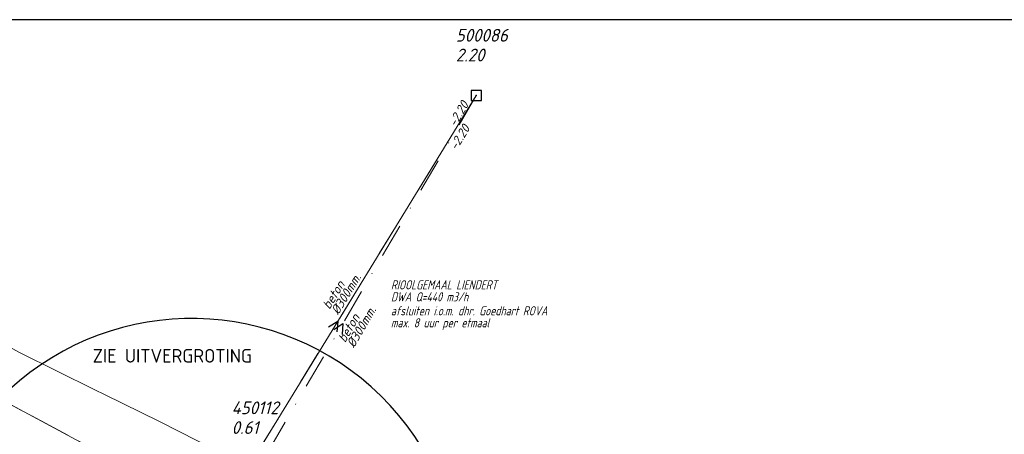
# Model space of a CAD drawing. Header units: metres. Extents: x 152202 to 157341, y 461610 to 468701.
# Tile 169 of 238: x 155980 to 156124, y 464031 to 464092. Entities that reach past the tile are written whole.
import ezdxf
from ezdxf.lldxf.tags import DXFTag

# ---------------------------------------------------------------- set-up
doc = ezdxf.new("R2010")
doc.units = ezdxf.units.M
doc.header["$PDMODE"] = 64
doc.header["$PDSIZE"] = 1.5
doc.linetypes.add('RI-GWA', pattern=[18.45, 6, -1.8, 1.75, -1.8, 1.75, -1.8, 1.75, -1.8])
doc.linetypes.add('RI-VWA', pattern=[11, 5, -3, 0, -3])
doc.layers.get('0').update_dxf_attribs({"linetype": 'CONTINUOUS'})
doc.layers.get('DEFPOINTS').update_dxf_attribs({"linetype": 'CONTINUOUS'})
for name, color, linetype, lineweight in [('B-OI-RI-GWA_TRANSPORTLEIDING-G', 10, 'RI-GWA', 18), ('B-OI-RI-PERSLEIDING-G', 210, 'RI-PERS', 18), ('B-OI-RI-STROOMRICHTING-S', 252, 'CONTINUOUS', 25), ('B-OI-RI-VWA-BOB-T18', 34, 'CONTINUOUS', 18), ('B-OI-RI-VWA-DIAMETER-T18', 34, 'CONTINUOUS', 18), ('B-OI-RI-VWA-MATERIAAL-T18', 34, 'CONTINUOUS', 18), ('B-OI-RI-VWA_PUTDEKSELHOOGTE-T25', 34, 'CONTINUOUS', 25), ('B-OI-RI-VWA_PUTNUMMER-T25', 34, 'CONTINUOUS', 25), ('B-OI-RI-VWA_RIOOLPUT-S', 34, 'CONTINUOUS', 25), ('B-OI-RI-VWA_TRANSPORTLEIDING-G', 34, 'RI-VWA', 18), ('B-RO-OG-WATER_KANAAL-GV', 251, 'CONTINUOUS', 18), ('N-OI-RI-BIJZONDERDERHEDEN-T18', 134, 'CONTINUOUS', 18), ('X-XX-AL-TEKENBLAD-T25', 2, 'CONTINUOUS', 25)]:
    doc.layers.add(name, color=color, linetype=linetype, lineweight=lineweight)
doc.styles.add('NLCS-ISO-M1000-T35', font='NLCS-ISO.ttf', dxfattribs={"height": 3.5})
doc.styles.add('NLCS-ISO-M750-T18_CURSIEF', font='NLCS-ISO.ttf', dxfattribs={"oblique": 15, "height": 1.35})
doc.styles.add('NLCS-ISO-M750-T25_CURSIEF', font='NLCS-ISO.ttf', dxfattribs={"oblique": 15, "height": 1.875})
tags = doc.linetypes.add('RI-PERS', pattern='A,7,-2,["P",Standard,S=1.8,R=0,X=-0.5,Y=-0.9],-2,7,-2,[102,NLCS.SHX,S=1,R=180,X=0,Y=0],-2', length=22).pattern_tags.tags
tags[6] = DXFTag(74, 10)

# ---------------------------------------------------------------- blocks, each defined once
blk = doc.blocks.new('ACMAP_ANN_TEMPLATE_vwa-diam')
at = {"style": 'NLCS-ISO-M750-T18_CURSIEF', "oblique": 15}
blk.add_attdef('vwa-diam', (0.3, -1.3), '', height=1.35, dxfattribs=at)
blk = doc.blocks.new('ACMAP_ANN_TEMPLATE_vwa-materiaal')
at = {"style": 'NLCS-ISO-M750-T18_CURSIEF', "oblique": 15}
blk.add_attdef('vwa-mat', (0.3, 0.2), '', height=1.35, dxfattribs=at)
blk = doc.blocks.new('ACMAP_ANN_TEMPLATE_vwa-nap-l')
at = {"style": 'NLCS-ISO-M750-T18_CURSIEF', "oblique": 15}
blk.add_attdef('vwa-nap-l', (3.3, 0.2), '', height=1.35, dxfattribs=at)
blk = doc.blocks.new('ACMAP_ANN_TEMPLATE_vwa-puth')
at = {"style": 'NLCS-ISO-M750-T25_CURSIEF', "oblique": 15}
blk.add_attdef('vwa-puth', (-3, 5), '', height=1.88, dxfattribs=at)
blk = doc.blocks.new('ACMAP_ANN_TEMPLATE_vwa-putnr')
at = {"style": 'NLCS-ISO-M750-T25_CURSIEF', "oblique": 15}
blk.add_attdef('vaw-putnr', (-3, 7.9), '', height=1.88, dxfattribs=at)

msp = doc.modelspace()

# ---------------------------------------------------------------- linework, layer by layer
at = {"layer": 'B-OI-RI-GWA_TRANSPORTLEIDING-G'}
msp.add_line((155883.7, 464085.6), (156045.1, 463999.2), dxfattribs=at)
at = {"layer": 'B-OI-RI-PERSLEIDING-G'}
for p, q in [((155883.7, 464085.6), (156045.1, 463999.2)), ((156046.45, 464080.38), (156005.88, 464014.19))]:
    msp.add_line(p, q, dxfattribs=at)
at = {"layer": 'B-OI-RI-STROOMRICHTING-S'}
for points in [[(156024.8, 464046.43), (156026.17, 464047.29), (156026.03, 464045.68)], [(156025.55, 464046.03), (156026.9, 464046.91), (156026.79, 464045.3)]]:
    msp.add_lwpolyline(points, dxfattribs=at)
at = {"layer": 'B-OI-RI-VWA_RIOOLPUT-S'}
msp.add_point((156046.45, 464080.38), dxfattribs=at)
at = {"layer": 'B-OI-RI-VWA_TRANSPORTLEIDING-G'}
for q in [(156005.88, 464014.19), (156007.34, 464013.44)]:
    msp.add_line((156046.45, 464080.38), q, dxfattribs=at)
at = {"layer": 'B-RO-OG-WATER_KANAAL-GV'}
msp.add_lwpolyline([(155897.082, 464086.979), (155898.401, 464086.273), (155913.322, 464078.291), (155914.65, 464077.581), (155914.741, 464077.532), (155931.657, 464068.402), (155932.971, 464067.693), (155941.186, 464063.259), (155956.773, 464054.886), (155958.095, 464054.176), (155973.915, 464045.678), (155975.236, 464044.968), (155979.482, 464042.687), (155990.556, 464037.207), (155991.935, 464036.525), (156000, 464032.535), (156011.278, 464026.845), (156012.653, 464026.152)], dxfattribs=at)
at = {"layer": 'DEFPOINTS', "flags": 128}
msp.add_lwpolyline([(156168.936, 464091.505), (156055.461, 464091.505), (155897.961, 464091.505), (155751.898, 464091.505), (155752.365, 463720.774), (155754.868, 463720.773), (156066.337, 463721.633), (156066.337, 463491.501), (156221.48, 463491.501), (156221.48, 463568.71), (156362.961, 463568.71), (156362.961, 463869.287), (156168.936, 463869.897)], close=True, dxfattribs=at)
at = {"layer": 'DEFPOINTS', "color": 2, "linetype": 'Continuous'}
msp.add_arc((156004.758, 464008.144), 39.509, 228.34152, 216.90879, dxfattribs=at)

# ---------------------------------------------------------------- block references
at = {"layer": 'B-OI-RI-VWA-BOB-T18'}
ref = msp.add_blockref('ACMAP_ANN_TEMPLATE_vwa-nap-l', (156041.943, 464072.7), dxfattribs=dict(at, rotation=59.70419709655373))
ref.add_attrib('vwa-nap-l', '-2.20', (156043.435, 464075.65), dxfattribs={"layer": '0', "color": 0, "linetype": 'ByBlock', "height": 1.35, "rotation": 59.7042, "style": 'NLCS-ISO-M750-T18_CURSIEF', "oblique": 15})
ref = msp.add_blockref('ACMAP_ANN_TEMPLATE_vwa-nap-l', (156042, 464069.293), dxfattribs=dict(at, rotation=58.49451539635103))
ref.add_attrib('vwa-nap-l', '-2.20', (156043.554, 464072.211), dxfattribs={"layer": '0', "color": 0, "linetype": 'ByBlock', "height": 1.35, "rotation": 58.49452, "style": 'NLCS-ISO-M750-T18_CURSIEF', "oblique": 15})
at = {"layer": 'B-OI-RI-VWA-DIAMETER-T18'}
ref = msp.add_blockref('ACMAP_ANN_TEMPLATE_vwa-diam', (156024.952, 464048.538), dxfattribs=dict(at, rotation=58.49451539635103))
ref.add_attrib('vwa-diam', '%%c300mm.', (156026.217, 464048.114), dxfattribs={"layer": '0', "color": 0, "linetype": 'ByBlock', "height": 1.35, "rotation": 58.49452, "style": 'NLCS-ISO-M750-T18_CURSIEF', "oblique": 15})
ref = msp.add_blockref('ACMAP_ANN_TEMPLATE_vwa-diam', (156027.244, 464043.665), dxfattribs=dict(at, rotation=59.70419709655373))
ref.add_attrib('vwa-diam', '%%c300mm.', (156028.518, 464043.268), dxfattribs={"layer": '0', "color": 0, "linetype": 'ByBlock', "height": 1.35, "rotation": 59.7042, "style": 'NLCS-ISO-M750-T18_CURSIEF', "oblique": 15})
at = {"layer": 'B-OI-RI-VWA-MATERIAAL-T18'}
ref = msp.add_blockref('ACMAP_ANN_TEMPLATE_vwa-materiaal', (156024.952, 464048.538), dxfattribs=dict(at, rotation=58.49451539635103))
ref.add_attrib('vwa-mat', 'beton', (156024.938, 464048.898), dxfattribs={"layer": '0', "color": 0, "linetype": 'ByBlock', "height": 1.35, "rotation": 58.49452, "style": 'NLCS-ISO-M750-T18_CURSIEF', "oblique": 15})
ref = msp.add_blockref('ACMAP_ANN_TEMPLATE_vwa-materiaal', (156027.244, 464043.665), dxfattribs=dict(at, rotation=59.70419709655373))
ref.add_attrib('vwa-mat', 'beton', (156027.223, 464044.025), dxfattribs={"layer": '0', "color": 0, "linetype": 'ByBlock', "height": 1.35, "rotation": 59.7042, "style": 'NLCS-ISO-M750-T18_CURSIEF', "oblique": 15})
at = {"layer": 'B-OI-RI-VWA_PUTDEKSELHOOGTE-T25'}
ref = msp.add_blockref('ACMAP_ANN_TEMPLATE_vwa-puth', (156046.45, 464080.38), dxfattribs=at)
ref.add_attrib('vwa-puth', '2.20', (156043.45, 464085.38), dxfattribs={"layer": '0', "color": 0, "linetype": 'ByBlock', "height": 1.875, "style": 'NLCS-ISO-M750-T25_CURSIEF', "oblique": 15})
ref = msp.add_blockref('ACMAP_ANN_TEMPLATE_vwa-puth', (156013.59, 464025.72), dxfattribs=at)
ref.add_attrib('vwa-puth', '0.61', (156010.59, 464030.72), dxfattribs={"layer": '0', "color": 0, "linetype": 'ByBlock', "height": 1.875, "style": 'NLCS-ISO-M750-T25_CURSIEF', "oblique": 15})
at = {"layer": 'B-OI-RI-VWA_PUTNUMMER-T25'}
ref = msp.add_blockref('ACMAP_ANN_TEMPLATE_vwa-putnr', (156046.45, 464080.38), dxfattribs=at)
ref.add_attrib('vaw-putnr', '500086', (156043.45, 464088.28), dxfattribs={"layer": '0', "color": 0, "linetype": 'ByBlock', "height": 1.875, "style": 'NLCS-ISO-M750-T25_CURSIEF', "oblique": 15})
ref = msp.add_blockref('ACMAP_ANN_TEMPLATE_vwa-putnr', (156013.59, 464025.72), dxfattribs=at)
ref.add_attrib('vaw-putnr', '450112', (156010.59, 464033.62), dxfattribs={"layer": '0', "color": 0, "linetype": 'ByBlock', "height": 1.875, "style": 'NLCS-ISO-M750-T25_CURSIEF', "oblique": 15})

# ---------------------------------------------------------------- texts
at = {"layer": 'N-OI-RI-BIJZONDERDERHEDEN-T18', "style": 'NLCS-ISO-M750-T18_CURSIEF', "oblique": 15, "width": 0.8}
for s, p in [('RIOOLGEMAAL LIENDERT', (156033.941, 464051.924)), ('DWA Q=440 m3/h', (156033.941, 464050.165)), ('afsluiten i.o.m. dhr. Goedhart ROVA', (156033.934, 464048.115)), ('max. 8 uur per etmaal', (156033.934, 464046.356))]:
    msp.add_text(s, height=1.35, dxfattribs=at).set_placement(p)
at = {"layer": 'X-XX-AL-TEKENBLAD-T25', "style": 'NLCS-ISO-M1000-T35'}
msp.add_text('ZIE UITVERGROTING', height=2, dxfattribs=at).set_placement((155990.229, 464041.189))

doc.saveas('drawing.dxf')
